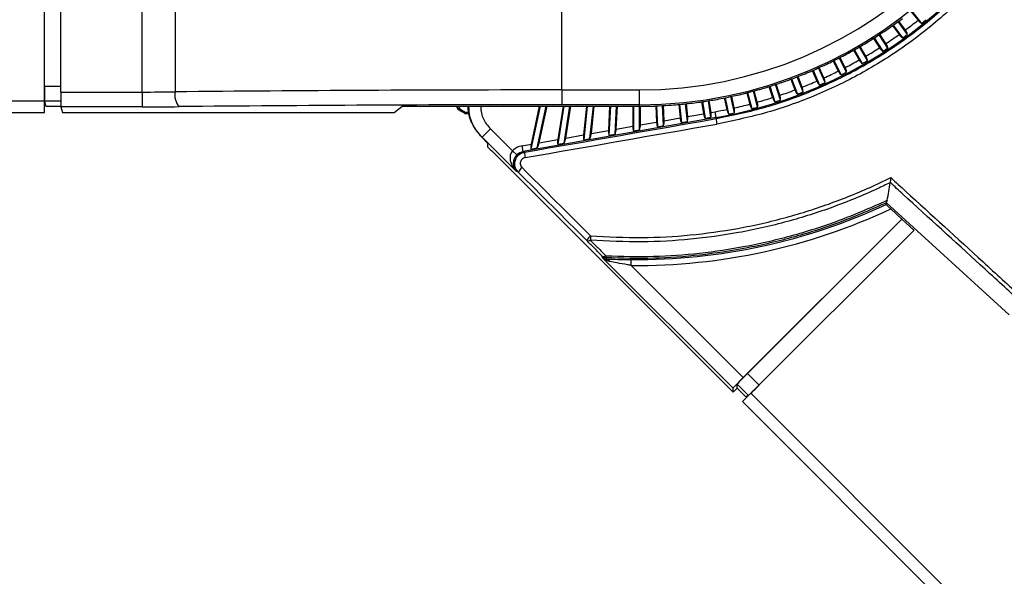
# Model space of a CAD drawing. Header units: millimetres. Extents: x 0 to 420, y 0 to 297.
# Tile 30 of 59: x 86.92 to 96.06, y 253.55 to 258.72. Entities that reach past the tile are written whole.
import ezdxf

# ---------------------------------------------------------------- set-up
doc = ezdxf.new("R2010")
doc.units = ezdxf.units.MM

msp = doc.modelspace()

# ---------------------------------------------------------------- linework, layer by layer
at = {"color": 7, "linetype": 'Continuous', "lineweight": 25}
for p, q in [((87.15175, 257.96369), (87.15175, 260.16046)), ((87.30467, 258.0442), (87.30467, 260.09863)), ((88.05929, 258.0442), (88.05929, 260.06568)), ((88.36445, 260.05445), (88.36445, 258.04589)), ((91.95693, 258.06343), (91.95693, 258.86101)), ((95.19774, 258.78956), (95.26203, 258.71017)), ((95.20402, 258.79454), (95.29602, 258.68093)), ((95.16396, 258.57959), (95.07774, 258.69827)), ((95.14452, 258.62), (95.0842, 258.70301)), ((95.02614, 258.66112), (95.0866, 258.57792)), ((95.03268, 258.66576), (95.11902, 258.54694)), ((94.84806, 258.54191), (94.90448, 258.45503)), ((94.85484, 258.5462), (94.93524, 258.42239)), ((94.98183, 258.45265), (94.90154, 258.57629)), ((94.96453, 258.49402), (94.90824, 258.58069)), ((94.66399, 258.43225), (94.71619, 258.34184)), ((94.67098, 258.43618), (94.74519, 258.30764)), ((94.79331, 258.33542), (94.7192, 258.46378)), ((94.77819, 258.37764), (94.72613, 258.46781)), ((94.47444, 258.33245), (94.52223, 258.23866)), ((94.48163, 258.33601), (94.5494, 258.20299)), ((94.5989, 258.22821), (94.53123, 258.36102)), ((94.58602, 258.27116), (94.53836, 258.36469)), ((94.27995, 258.24277), (94.32313, 258.14577)), ((94.28731, 258.24594), (94.3484, 258.10873)), ((94.39916, 258.13133), (94.33816, 258.26832)), ((94.38854, 258.17489), (94.34548, 258.27161)), ((94.08105, 258.16346), (94.11945, 258.06343)), ((94.08857, 258.16624), (94.14274, 258.02512)), ((94.19461, 258.04503), (94.14053, 258.18591)), ((94.18629, 258.08909), (94.14801, 258.18881)), ((87.15175, 258.09738), (87.30467, 258.09738)), ((91.95693, 258.06343), (92.67286, 258.06343)), ((91.95693, 258.06343), (91.95693, 257.92583)), ((92.67286, 258.06343), (92.67286, 257.92583)), ((93.77339, 257.90511), (93.7338, 258.05285)), ((93.76971, 257.9498), (93.74154, 258.05495)), ((93.87831, 258.09473), (93.91173, 257.99187)), ((93.88597, 258.09711), (93.93299, 257.95238)), ((93.98583, 257.96955), (93.93889, 258.11403)), ((93.97982, 258.01399), (93.94651, 258.11653)), ((63.19552, 257.96369), (87.15175, 257.96369)), ((87.15175, 257.85355), (87.15175, 257.96369)), ((87.15291, 257.95978), (87.16569, 257.90865)), ((87.30492, 257.95978), (87.15291, 257.95978)), ((87.30467, 258.0442), (88.05929, 258.0442)), ((88.05929, 258.0442), (88.05929, 257.9066)), ((93.33989, 257.80973), (93.31557, 257.96325)), ((93.34089, 257.85465), (93.32349, 257.96452)), ((93.46357, 257.98971), (93.4865, 257.8818)), ((93.47143, 257.99128), (93.50352, 257.84032)), ((93.55786, 257.85187), (93.52583, 258.00255)), ((93.55653, 257.89669), (93.53367, 258.00423)), ((93.67229, 258.03676), (93.70056, 257.93127)), ((93.68006, 258.03874), (93.71972, 257.89073)), ((87.30566, 257.90865), (87.16569, 257.90865)), ((87.30583, 257.9066), (87.31909, 257.85355)), ((88.05929, 257.9066), (87.30583, 257.9066)), ((90.39916, 257.85355), (90.4713, 257.91124)), ((90.78423, 257.91124), (90.4713, 257.91124)), ((90.78997, 257.9122), (90.78423, 257.91124)), ((90.78997, 257.9122), (90.93005, 257.9122)), ((90.93494, 257.91124), (90.93005, 257.9122)), ((91.03577, 257.91124), (90.93494, 257.91124)), ((90.97745, 257.9066), (90.96941, 257.91124)), ((90.97886, 257.90573), (90.97745, 257.9066)), ((90.99258, 257.91063), (90.99152, 257.91124)), ((91.04134, 257.9122), (91.03577, 257.91124)), ((91.04134, 257.9122), (91.17841, 257.9122)), ((91.18324, 257.91124), (91.17841, 257.9122)), ((91.27718, 257.91124), (91.18324, 257.91124)), ((91.2826, 257.9122), (91.27718, 257.91124)), ((91.2826, 257.9122), (91.41716, 257.9122)), ((91.42195, 257.91124), (91.41716, 257.9122)), ((91.51032, 257.91124), (91.42195, 257.91124)), ((91.51561, 257.9122), (91.51032, 257.91124)), ((91.51561, 257.9122), (91.64809, 257.9122)), ((91.65286, 257.91124), (91.64809, 257.9122)), ((91.73681, 257.91124), (91.65286, 257.91124)), ((91.7531, 257.9122), (91.66869, 257.51505)), ((91.74491, 257.9122), (91.67005, 257.56003)), ((91.7277, 257.52546), (91.8099, 257.9122)), ((91.74198, 257.9122), (91.73681, 257.91124)), ((91.74198, 257.9122), (91.87281, 257.9122)), ((91.74609, 257.57344), (91.8181, 257.9122)), ((91.87756, 257.91124), (91.87281, 257.9122)), ((91.95812, 257.91124), (91.87756, 257.91124)), ((91.96637, 257.9122), (91.9175, 257.60366)), ((91.97449, 257.9122), (91.91856, 257.55911)), ((92.67286, 257.92583), (91.95693, 257.92583)), ((91.96318, 257.9122), (91.95812, 257.91124)), ((91.96318, 257.9122), (92.09275, 257.9122)), ((91.97643, 257.56932), (92.03074, 257.9122)), ((91.99207, 257.61681), (92.03885, 257.9122)), ((92.09751, 257.91124), (92.09275, 257.9122)), ((92.17559, 257.91124), (92.09751, 257.91124)), ((92.18409, 257.9122), (92.15608, 257.64573)), ((92.19215, 257.9122), (92.1595, 257.6016)), ((92.18057, 257.9122), (92.17559, 257.91124)), ((92.18057, 257.9122), (92.30925, 257.9122)), ((92.21642, 257.61163), (92.24801, 257.9122)), ((92.22943, 257.65867), (92.25607, 257.9122)), ((92.31403, 257.91124), (92.30925, 257.9122)), ((92.39049, 257.91124), (92.31403, 257.91124)), ((92.39932, 257.9122), (92.38749, 257.68654)), ((92.3954, 257.9122), (92.39049, 257.91124)), ((92.40735, 257.9122), (92.39323, 257.64281)), ((92.3954, 257.9122), (92.52355, 257.9122)), ((92.44938, 257.65271), (92.46298, 257.9122)), ((92.45985, 257.6993), (92.47101, 257.9122)), ((92.52836, 257.91124), (92.52355, 257.9122)), ((92.60402, 257.91124), (92.52836, 257.91124)), ((92.60888, 257.9122), (92.60402, 257.91124)), ((92.60888, 257.9122), (92.67286, 257.9122)), ((92.61327, 257.9122), (92.61327, 257.72635)), ((92.62129, 257.9122), (92.62129, 257.68302)), ((92.67286, 257.92583), (92.67286, 257.9122)), ((92.67685, 257.69282), (92.67685, 257.9122)), ((92.68487, 257.73897), (92.68487, 257.91222)), ((92.82698, 257.91512), (92.83482, 257.76541)), ((92.83499, 257.91543), (92.8451, 257.72249)), ((92.90023, 257.73221), (92.89049, 257.91802)), ((92.90586, 257.77794), (92.8985, 257.91846)), ((93.04032, 257.92882), (93.05345, 257.80396)), ((93.04831, 257.92955), (93.06598, 257.76143)), ((93.12082, 257.77111), (93.10359, 257.93505)), ((93.12412, 257.81642), (93.11157, 257.9359)), ((93.25271, 257.9537), (93.27037, 257.84221)), ((93.26065, 257.95485), (93.28516, 257.80008)), ((63.19552, 257.85355), (87.15175, 257.85355)), ((87.31909, 257.85355), (90.39916, 257.85355)), ((93.38733, 257.80693), (91.59743, 257.49132)), ((92.90586, 257.77794), (93.05345, 257.80396)), ((93.12412, 257.81642), (93.27037, 257.84221)), ((93.28516, 257.80008), (93.33989, 257.80973)), ((93.34089, 257.85465), (93.37777, 257.86115)), ((93.38733, 257.80693), (93.37777, 257.86115)), ((93.38733, 257.80693), (93.38904, 257.79722)), ((91.21544, 257.62429), (91.29331, 257.70216)), ((91.29331, 257.70216), (91.49777, 257.49769)), ((92.22943, 257.65867), (92.38749, 257.68654)), ((92.45985, 257.6993), (92.61327, 257.72635)), ((92.62129, 257.68302), (92.67685, 257.69282)), ((92.68487, 257.73897), (92.83482, 257.76541)), ((92.8451, 257.72249), (92.90023, 257.73221)), ((93.06598, 257.76143), (93.12082, 257.77111)), ((91.21544, 257.62429), (91.21343, 257.62353)), ((91.26664, 257.57031), (91.21343, 257.62353)), ((91.53166, 257.30806), (91.21544, 257.62429)), ((91.74609, 257.57344), (91.9175, 257.60366)), ((91.99207, 257.61681), (92.15608, 257.64573)), ((92.1595, 257.6016), (92.21642, 257.61163)), ((92.39323, 257.64281), (92.44938, 257.65271)), ((91.26664, 257.57031), (91.26664, 257.5363)), ((91.58787, 257.54554), (91.67005, 257.56003)), ((91.59743, 257.49132), (91.58787, 257.54554)), ((91.66869, 257.51505), (91.7277, 257.52546)), ((91.91856, 257.55911), (91.97643, 257.56932)), ((91.30491, 257.4967), (93.54473, 255.25688)), ((91.53732, 257.45944), (91.49777, 257.49769)), ((91.59743, 257.49132), (91.60949, 257.48609)), ((91.55097, 257.29969), (91.53166, 257.30806)), ((95.00307, 257.20411), (95.00286, 257.20245)), ((94.96943, 257.01602), (94.96662, 257.01859)), ((94.96662, 257.01859), (94.96931, 257.01522)), ((94.96699, 257.00021), (94.96931, 257.01522)), ((96.1089, 255.97502), (94.96943, 257.01602)), ((95.00909, 256.95911), (95.11193, 256.86487)), ((95.11193, 256.86487), (93.6404, 255.39334)), ((93.67934, 255.43092), (95.11128, 256.86286)), ((95.11193, 256.86487), (95.11128, 256.86286)), ((95.11128, 256.86286), (95.22343, 256.7601)), ((93.71035, 255.24703), (95.22615, 256.76282)), ((92.33405, 256.50501), (92.32923, 256.5208)), ((93.54473, 255.29433), (92.33405, 256.50501)), ((92.60009, 256.43364), (92.60058, 256.48868)), ((92.60009, 256.43364), (93.6404, 255.39334)), ((93.67934, 255.43092), (93.78679, 255.32347)), ((93.58367, 255.29582), (93.58367, 255.33191)), ((93.68862, 255.22696), (93.58367, 255.33191)), ((93.58367, 255.29582), (93.54473, 255.25688)), ((93.54473, 255.25688), (93.54473, 255.29433)), ((93.58367, 255.29582), (93.66155, 255.21794)), ((93.63247, 255.16914), (93.71035, 255.24703)), ((93.66155, 255.21794), (93.68862, 255.22696)), ((93.71035, 255.24703), (175.48778, 173.4696)), ((93.63247, 255.16914), (175.40989, 173.39172))]:
    msp.add_line(p, q, dxfattribs=at)
at = {"color": 7, "linetype": 'Continuous', "lineweight": 25, "flags": 128}
msp.add_lwpolyline([(92.36533, 256.50477), (92.36653, 256.50086), (92.36912, 256.49247)], dxfattribs=at)
at = {"color": 7, "linetype": 'Continuous', "lineweight": 25}
for centre, radius, start, end in [((92.67286, 261.98393), 4.0581, 270, 90), ((92.67286, 261.98393), 3.9205, 270, 90), ((92.64907, 261.99378), 4.25144, 280, 350), ((92.67286, 261.98393), 4.07173, 305.099599, 306.900401), ((92.64907, 261.99378), 4.19639, 306.488759, 308.511241), ((92.64907, 261.99378), 4.24045, 308.624657, 309.375343), ((92.67286, 261.98393), 4.07173, 302.099599, 303.900401), ((92.67286, 261.98393), 4.07269, 303.968503, 305.031497), ((92.67286, 261.98393), 4.07269, 300.968503, 302.031497), ((92.64907, 261.99378), 4.19639, 303.488759, 305.511241), ((92.64907, 261.99378), 4.24045, 305.624657, 306.375343), ((92.67286, 261.98393), 4.07269, 297.968503, 299.031497), ((92.67286, 261.98393), 4.07173, 299.099599, 300.900401), ((92.64907, 261.99378), 4.19639, 300.488759, 302.511241), ((92.64907, 261.99378), 4.24045, 302.624657, 303.375343), ((92.67286, 261.98393), 4.07269, 294.968503, 296.031497), ((92.67286, 261.98393), 4.07173, 296.099599, 297.900401), ((92.64907, 261.99378), 4.19639, 297.488759, 299.511241), ((92.64907, 261.99378), 4.24045, 299.624657, 300.375343), ((92.67286, 261.98393), 4.07269, 291.968503, 293.031497), ((92.67286, 261.98393), 4.07173, 293.099599, 294.900401), ((92.64907, 261.99378), 4.19639, 294.488759, 296.511241), ((92.67286, 261.98393), 4.07269, 288.968503, 290.031497), ((92.67286, 261.98393), 4.07173, 290.099599, 291.900401), ((92.64907, 261.99378), 4.19639, 291.488759, 293.511241), ((92.64907, 261.99378), 4.24045, 296.624657, 297.375343), ((92.67286, 261.98393), 4.07173, 284.099599, 285.900401), ((92.67286, 261.98393), 4.07269, 285.968503, 287.031497), ((92.67286, 261.98393), 4.07173, 287.099599, 288.900401), ((92.64907, 261.99378), 4.19639, 288.488759, 290.511241), ((92.64907, 261.99378), 4.24045, 293.624657, 294.375343), ((88.52792, 258.01712), 0.16597, 170.018316, 220.971419), ((92.67286, 261.98393), 4.07173, 278.099599, 279.900401), ((92.67286, 261.98393), 4.07269, 279.968503, 281.031497), ((92.67286, 261.98393), 4.07173, 281.099599, 282.900401), ((92.67286, 261.98393), 4.07269, 282.968503, 284.031497), ((92.64907, 261.99378), 4.19639, 285.488759, 287.511241), ((92.64907, 261.99378), 4.24045, 287.624657, 288.375343), ((92.64907, 261.99378), 4.24045, 290.624657, 291.375343), ((88.77591, 266.19382), 8.57466, 284.877301, 284.981886), ((92.87947, 250.82582), 7.31109, 104.850115, 104.972774), ((91.90307, 254.57468), 3.42485, 105.05432, 105.314869), ((90.17628, 256.4446), 1.65239, 57.864759, 60.159567), ((90.17628, 256.4446), 1.66345, 58.080091, 59.78041), ((92.67286, 261.98393), 4.07173, 270, 270.900401), ((92.67286, 261.98393), 4.07269, 270.968503, 272.031497), ((92.67286, 261.98393), 4.07173, 272.099599, 273.900401), ((92.67286, 261.98393), 4.07269, 273.968503, 275.031497), ((92.67286, 261.98393), 4.07173, 275.099599, 276.900401), ((92.67286, 261.98393), 4.07269, 276.968503, 278.031497), ((92.64907, 261.99378), 4.19639, 280, 281.511241), ((92.64907, 261.99378), 4.19639, 282.488759, 284.511241), ((92.64907, 261.99378), 4.24045, 284.624657, 285.375343), ((85.82017, 258.08959), 5.24081, 357.312274, 357.450999), ((82.49109, 258.23918), 8.58636, 357.347796, 357.432783), ((93.65894, 257.80434), 0.27, 181.510057, 192.399475), ((92.64907, 261.99378), 4.24045, 281.624657, 282.375343), ((91.82677, 257.48444), 0.21729, 179.563919, 192.88988), ((91.67694, 257.23314), 0.14247, 129.747172, 152.154475), ((92.64907, 261.99378), 5.56036, 269.495318, 295.114981), ((92.64907, 261.99378), 5.50532, 269.495318, 294.899788), ((92.33063, 256.58153), 0.16722, 130.511274, 149.538378), ((92.87993, 256.65326), 0.66025, 175.186697, 178.644084), ((92.20121, 256.69305), 0.03053, 241.186893, 307.660707), ((92.34466, 256.54816), 0.03142, 240.578703, 307.509701), ((92.36814, 256.55976), 0.05506, 225.037924, 267.071043), ((92.42021, 256.51862), 0.0566, 175.311345, 194.159008), ((92.36372, 256.45367), 0.03917, 25.195293, 82.078341)]:
    msp.add_arc(centre, radius, start, end, dxfattribs=at)
for centre, major_axis, ratio, start_param, end_param in [((93.37458, 262.43963), (3.54318, 2.30097), 0.9801928, 4.5284531, 4.529622), ((91.99596, 261.49213), (3.4179, 2.48325), 0.9801928, 4.895156, 4.8963248), ((91.97115, 261.52823), (3.54318, 2.30097), 0.9801928, 4.895156, 4.8963248), ((91.94827, 261.56558), (3.65875, 2.11238), 0.9801928, 4.895156, 4.8963248), ((93.39746, 262.40228), (3.65875, 2.11238), 0.9801928, 4.5284531, 4.529622), ((91.92736, 261.60408), (3.76429, 1.918), 0.9801928, 4.895156, 4.8963248), ((93.41836, 262.36378), (3.76429, 1.918), 0.9801928, 4.5284531, 4.529622), ((91.90851, 261.64361), (3.85951, 1.71836), 0.9801928, 4.895156, 4.8963248), ((93.43722, 262.32424), (3.85951, 1.71836), 0.9801928, 4.5284531, 4.529622), ((91.89174, 261.68408), (3.94415, 1.51402), 0.9801928, 4.895156, 4.8963248), ((93.45399, 262.28377), (3.94415, 1.51402), 0.9801928, 4.5284531, 4.529622), ((87.15295, 258.09738), (0, 0.13768), 0.0087269, 1.5707963, 3.1066861), ((91.95693, 257.61544), (12.96646, 0), 0.03455, 1.5707963, 1.8515285), ((93.48105, 262.20048), (4.0808, 1.09345), 0.9801928, 4.5284531, 4.529622), ((91.87712, 261.72538), (4.01799, 1.30552), 0.9801928, 4.895156, 4.8963248), ((93.46861, 262.24248), (4.01799, 1.30552), 0.9801928, 4.5284531, 4.529622), ((87.30587, 258.0442), (0, 0.13768), 0.0087269, 1.5707963, 3.1066861), ((88.05929, 258.08747), (1.10144, 0), 0.0392859, 4.712389, 4.9931211), ((93.49926, 262.11482), (4.17275, 0.6609), 0.9801928, 4.5284531, 4.529622), ((91.85445, 261.80997), (4.13244, 0.87838), 0.9801928, 4.895156, 4.8963248), ((93.49127, 262.15789), (4.13244, 0.87838), 0.9801928, 4.5284531, 4.529622), ((91.86468, 261.76738), (4.0808, 1.09345), 0.9801928, 4.895156, 4.8963248), ((88.05929, 257.94987), (1.23912, 0), 0.0349208, 4.712389, 4.9931211), ((91.95693, 257.47784), (12.82878, 0), 0.0349208, 1.5707963, 1.8515285), ((93.50956, 261.98393), (4.22476, 0), 0.9801928, 4.5284531, 4.529622), ((91.83732, 261.94014), (4.21897, 0.22111), 0.9801928, 4.895156, 4.8963248), ((93.50841, 262.02772), (4.21897, 0.22111), 0.9801928, 4.5284531, 4.529622), ((91.84075, 261.89647), (4.20162, 0.44161), 0.9801928, 4.895156, 4.8963248), ((93.50498, 262.07139), (4.20162, 0.44161), 0.9801928, 4.5284531, 4.529622), ((91.84647, 261.85304), (4.17275, 0.6609), 0.9801928, 4.895156, 4.8963248), ((91.07532, 257.81525), (-0.00144, -0.0275), 0.9999492, 2.6180159, 3.4536813), ((91.07599, 257.828), (-0.00144, -0.0275), 0.9999492, 2.6180159, 3.4569936), ((103.29839, 261.00195), (94.47785, 16.69037), 0.0150127, 4.5856985, 4.6046586), ((92.88597, 257.77443), (-0.00189, 0.05552), 0.3604419, 3.8360469, 4.7633421), ((93.07323, 257.80745), (-0.00519, 0.05498), 0.3628143, 1.6000293, 2.5273245), ((93.10434, 257.81294), (-0.00519, 0.05498), 0.3628143, 3.8143267, 4.7416219), ((93.29012, 257.84569), (-0.00847, 0.05443), 0.3638979, 1.578118, 2.5054132), ((93.32115, 257.85116), (-0.00847, 0.05443), 0.3638979, 3.7924154, 4.7197106), ((103.30794, 260.94774), (94.51679, 16.65142), 0.0150179, 4.5857126, 4.6046727), ((92.40775, 257.69011), (0.00483, 0.05653), 0.3519459, 1.664077, 2.5913722), ((92.43959, 257.69572), (0.00483, 0.05653), 0.3519459, 3.8783744, 4.8056697), ((92.63332, 257.72988), (0.00145, 0.05603), 0.3568064, 1.6431413, 2.5704365), ((92.66482, 257.73544), (0.00145, 0.05603), 0.3568064, 3.8574387, 4.7847339), ((92.85471, 257.76892), (-0.00189, 0.05552), 0.3604419, 1.6217495, 2.5490447), ((91.93838, 257.60735), (0.01181, 0.05751), 0.3387562, 1.7041349, 2.6314302), ((91.97119, 257.61313), (0.01181, 0.05751), 0.3387562, 3.9184324, 4.8457276), ((92.17661, 257.64935), (0.00828, 0.05702), 0.3459097, 1.6844416, 2.6117368), ((92.20889, 257.65504), (0.00828, 0.05702), 0.3459097, 3.8987391, 4.8260343), ((91.30559, 257.49738), (-0.03894, 0.03894), 0.0174551, 0.0174533, 1.5707963), ((91.61673, 257.38281), (0.15175, -0.06581), 0.9988732, 2.1550515, 2.7824661), ((91.69134, 257.56379), (0.01544, 0.058), 0.3305508, 1.7230729, 2.6503682), ((91.7248, 257.56969), (0.01544, 0.058), 0.3305508, 3.9373704, 4.8646656), ((91.60953, 257.38593), (-0.10912, 0.1144), 0.6964659, 0.0339035, 1.5872465), ((91.60953, 257.38593), (0.06243, 0.09107), 0.9310069, 1.3904939, 2.9438369), ((91.61673, 257.38281), (0.10128, -0.04392), 0.9977496, 2.1550515, 2.7824661), ((94.96902, 252.60881), (-38.94163, 38.94163), 0.0174376, 4.8004145, 4.8167992), ((94.93008, 252.56987), (-38.90269, 38.90269), 0.0174551, 4.8004145, 4.8167992), ((93.68104, 255.42922), (0.09735, 0.09735), 0.0174551, 1.5707963, 3.1241394), ((93.6421, 255.39164), (0.09735, 0.09735), 0.0174551, 1.5707963, 3.1241394), ((93.78594, 255.32432), (0.09735, 0.09735), 0.0087269, 3.1590459, 4.712389)]:
    msp.add_ellipse(centre, major_axis=major_axis, ratio=ratio, start_param=start_param, end_param=end_param, dxfattribs=at)
for points, knots in [([(93.38904, 257.79722), (93.54443, 257.82976), (93.85571, 257.89493), (94.30512, 258.05785), (94.73495, 258.26574), (95.13792, 258.52258), (95.51007, 258.8221), (95.84692, 259.16109), (96.14265, 259.53646), (96.39531, 259.94213), (96.59773, 260.3677), (96.75271, 260.80598), (96.81466, 261.10454), (96.84563, 261.25382)], [0, 0, 0, 0, 0.091482, 0.1832561, 0.2747383, 0.3662178, 0.4579889, 0.5494686, 0.6409744, 0.732772, 0.8242776, 0.9121388, 1, 1, 1, 1]), ([(96.89649, 261.24761), (96.86518, 261.09635), (96.80255, 260.79383), (96.64571, 260.34976), (96.44079, 259.91858), (96.18494, 259.50759), (95.88543, 259.12731), (95.54421, 258.78393), (95.16721, 258.48058), (94.75895, 258.22049), (94.32345, 258.01002), (93.86808, 257.84514), (93.55269, 257.77925), (93.39524, 257.74636)], [0, 0, 0, 0, 0.087871, 0.175742, 0.2672428, 0.359036, 0.4505368, 0.542008, 0.6337714, 0.7252426, 0.8167309, 0.9085115, 1, 1, 1, 1]), ([(95.26203, 258.71017), (95.26283, 258.70919), (95.26733, 258.70373), (95.27625, 258.6945), (95.28727, 258.6856), (95.29342, 258.68232), (95.29602, 258.68093)], [0, 0, 0, 0, 0.0735631, 0.4102993, 0.7503376, 1, 1, 1, 1]), ([(95.16396, 258.57959), (95.16287, 258.58388), (95.16067, 258.59247), (95.15336, 258.60708), (95.14716, 258.61613), (95.14452, 258.62)], [0, 0, 0, 0, 0.3636073, 0.7281345, 1, 1, 1, 1]), ([(95.0866, 258.57792), (95.08735, 258.5769), (95.09155, 258.5712), (95.09998, 258.56153), (95.11051, 258.55206), (95.11649, 258.54846), (95.11902, 258.54694)], [0, 0, 0, 0, 0.0735631, 0.4102993, 0.7503376, 1, 1, 1, 1]), ([(94.90448, 258.45503), (94.90518, 258.45397), (94.90908, 258.44807), (94.91699, 258.43796), (94.92702, 258.42796), (94.93279, 258.42405), (94.93524, 258.42239)], [0, 0, 0, 0, 0.0735631, 0.4102993, 0.7503376, 1, 1, 1, 1]), ([(94.98183, 258.45265), (94.98096, 258.45699), (94.97922, 258.46569), (94.97268, 258.48065), (94.96697, 258.49002), (94.96453, 258.49402)], [0, 0, 0, 0, 0.3636073, 0.7281345, 1, 1, 1, 1]), ([(94.71619, 258.34184), (94.71683, 258.34075), (94.72042, 258.33465), (94.72778, 258.32414), (94.73727, 258.31363), (94.74284, 258.30942), (94.74519, 258.30764)], [0, 0, 0, 0, 0.07356308, 0.41029926, 0.75033757, 1, 1, 1, 1]), ([(94.79331, 258.33542), (94.79266, 258.3398), (94.79138, 258.34857), (94.78563, 258.36386), (94.78042, 258.37351), (94.77819, 258.37764)], [0, 0, 0, 0, 0.3636073, 0.7281345, 1, 1, 1, 1]), ([(94.52223, 258.23866), (94.52281, 258.23753), (94.52607, 258.23125), (94.53288, 258.22038), (94.54181, 258.20938), (94.54714, 258.20489), (94.5494, 258.20299)], [0, 0, 0, 0, 0.0735631, 0.4102993, 0.7503376, 1, 1, 1, 1]), ([(94.5989, 258.22821), (94.59849, 258.23262), (94.59767, 258.24145), (94.59273, 258.25702), (94.58803, 258.26693), (94.58602, 258.27116)], [0, 0, 0, 0, 0.36360734, 0.72813448, 1, 1, 1, 1]), ([(94.32313, 258.14577), (94.32366, 258.14462), (94.32659, 258.13818), (94.33281, 258.12696), (94.34115, 258.11551), (94.34625, 258.11075), (94.3484, 258.10873)], [0, 0, 0, 0, 0.0735631, 0.4102993, 0.7503376, 1, 1, 1, 1]), ([(94.39916, 258.13133), (94.39898, 258.13575), (94.39861, 258.14461), (94.3945, 258.16041), (94.39032, 258.17056), (94.38854, 258.17489)], [0, 0, 0, 0, 0.3636073, 0.7281345, 1, 1, 1, 1]), ([(94.11945, 258.06343), (94.11991, 258.06225), (94.1225, 258.05567), (94.12813, 258.04414), (94.13586, 258.03227), (94.1407, 258.02724), (94.14274, 258.02512)], [0, 0, 0, 0, 0.07356308, 0.41029926, 0.75033757, 1, 1, 1, 1]), ([(94.19461, 258.04503), (94.19466, 258.04945), (94.19477, 258.05832), (94.19148, 258.07432), (94.18784, 258.08467), (94.18629, 258.08909)], [0, 0, 0, 0, 0.3636073, 0.7281345, 1, 1, 1, 1]), ([(93.91173, 257.99187), (93.91214, 257.99066), (93.91438, 257.98395), (93.9194, 257.97214), (93.92649, 257.95989), (93.93106, 257.95461), (93.93299, 257.95238)], [0, 0, 0, 0, 0.0735631, 0.4102993, 0.7503376, 1, 1, 1, 1]), ([(93.98583, 257.96955), (93.98612, 257.97397), (93.98668, 257.98282), (93.98424, 257.99897), (93.98115, 258.00949), (93.97982, 258.01399)], [0, 0, 0, 0, 0.3636073, 0.7281345, 1, 1, 1, 1]), ([(90.99057, 257.88868), (90.99036, 257.88953), (90.98939, 257.89337), (90.98601, 257.89971), (90.98104, 257.90444), (90.97793, 257.90631), (90.97745, 257.9066)], [0, 0, 0, 0, 0.1150079, 0.5210866, 0.9271678, 1, 1, 1, 1]), ([(90.99849, 257.87791), (90.99697, 257.87899), (90.99394, 257.88116), (90.99152, 257.88522), (90.9908, 257.88784), (90.99057, 257.88868)], [0, 0, 0, 0, 0.4048005, 0.8096018, 1, 1, 1, 1]), ([(90.99258, 257.91063), (90.9951, 257.90882), (91.00014, 257.9052), (91.00414, 257.89844), (91.00532, 257.89409), (91.0057, 257.89271)], [0, 0, 0, 0, 0.4060676, 0.812136, 1, 1, 1, 1]), ([(91.0057, 257.89271), (91.00628, 257.89094), (91.00744, 257.8874), (91.01057, 257.8839), (91.01282, 257.88245), (91.01352, 257.88199)], [0, 0, 0, 0, 0.4079344, 0.8158685, 1, 1, 1, 1]), ([(91.21343, 257.62353), (91.18223, 257.66197), (91.11983, 257.73885), (91.08701, 257.84568), (91.08659, 257.90359), (91.08653, 257.9122)], [0, 0, 0, 0, 0.4598332, 0.919667, 1, 1, 1, 1]), ([(91.21544, 257.62429), (91.1982, 257.64363), (91.14821, 257.69974), (91.09814, 257.79914), (91.0943, 257.88043), (91.0928, 257.9122)], [0, 0, 0, 0, 0.2427652, 0.7040672, 1, 1, 1, 1]), ([(91.20204, 257.91124), (91.20312, 257.88973), (91.20607, 257.8311), (91.24293, 257.75876), (91.28039, 257.71667), (91.29331, 257.70216)], [0, 0, 0, 0, 0.2751657, 0.7500729, 1, 1, 1, 1]), ([(93.4865, 257.8818), (93.48678, 257.88056), (93.4883, 257.87365), (93.49206, 257.86139), (93.49784, 257.84846), (93.50183, 257.84274), (93.50352, 257.84032)], [0, 0, 0, 0, 0.07356308, 0.41029926, 0.75033757, 1, 1, 1, 1]), ([(93.55786, 257.85187), (93.55861, 257.85623), (93.56009, 257.86497), (93.55935, 257.88129), (93.55738, 257.89208), (93.55653, 257.89669)], [0, 0, 0, 0, 0.3636073, 0.7281345, 1, 1, 1, 1]), ([(93.70056, 257.93127), (93.7009, 257.93004), (93.70278, 257.92322), (93.70718, 257.91117), (93.71362, 257.89856), (93.71791, 257.89306), (93.71972, 257.89073)], [0, 0, 0, 0, 0.0735631, 0.4102993, 0.7503376, 1, 1, 1, 1]), ([(93.77339, 257.90511), (93.7739, 257.9095), (93.77493, 257.91831), (93.77334, 257.93456), (93.7708, 257.94524), (93.76971, 257.9498)], [0, 0, 0, 0, 0.3636073, 0.7281345, 1, 1, 1, 1]), ([(91.06825, 257.84186), (91.06641, 257.84157), (91.06273, 257.84097), (91.05822, 257.84214), (91.05592, 257.84345), (91.05522, 257.84384)], [0, 0, 0, 0, 0.4108351, 0.8216702, 1, 1, 1, 1]), ([(91.06825, 257.84186), (91.06641, 257.84157), (91.06273, 257.84097), (91.05822, 257.84214), (91.05592, 257.84345), (91.05522, 257.84384)], [0, 0, 0, 0, 0.4108351, 0.8216702, 1, 1, 1, 1]), ([(91.0558, 257.85652), (91.05747, 257.85569), (91.06081, 257.85404), (91.06546, 257.85384), (91.06805, 257.85441), (91.06883, 257.85459)], [0, 0, 0, 0, 0.4110625, 0.8221253, 1, 1, 1, 1]), ([(91.55097, 257.29969), (91.543, 257.3094), (91.52703, 257.32884), (91.51715, 257.36598), (91.51944, 257.40371), (91.53426, 257.43844), (91.55949, 257.46593), (91.58644, 257.48091), (91.60392, 257.48484), (91.60949, 257.48609)], [0, 0, 0, 0, 0.1560305, 0.3124383, 0.4682716, 0.6227095, 0.7758852, 0.9284949, 1, 1, 1, 1]), ([(91.61496, 257.43597), (91.61217, 257.43534), (91.60342, 257.43339), (91.58992, 257.42592), (91.57729, 257.41216), (91.56989, 257.39477), (91.5688, 257.37587), (91.57382, 257.35728), (91.58183, 257.34755), (91.58584, 257.34268)], [0, 0, 0, 0, 0.0715018, 0.2238032, 0.3764605, 0.5304818, 0.6862789, 0.8431417, 1, 1, 1, 1]), ([(92.222, 256.70866), (92.38121, 256.70037), (92.68908, 256.68435), (93.14629, 256.71119), (93.59426, 256.77252), (94.03363, 256.87213), (94.46082, 257.00821), (94.78208, 257.1395), (94.96156, 257.22681), (95.00886, 257.24981)], [0, 0, 0, 0, 0.1665555, 0.32208, 0.4776041, 0.6383492, 0.7917368, 0.9451243, 1, 1, 1, 1]), ([(95.00886, 257.24981), (95.00884, 257.24969), (95.0086, 257.248), (95.00731, 257.23871), (95.00516, 257.22252), (95.00374, 257.21), (95.00307, 257.20411)], [0, 0, 0, 0, 0.0074212, 0.1054975, 0.5793582, 1, 1, 1, 1]), ([(95.00886, 257.24981), (95.0556, 257.20714), (95.34111, 256.9465), (95.74612, 256.57647), (96.34326, 256.03041), (96.85857, 255.55878), (97.25428, 255.19615), (97.41121, 255.05234)], [0, 0, 0, 0, 0.0583884, 0.3566067, 0.5057115, 0.8039816, 1, 1, 1, 1]), ([(95.00286, 257.20245), (94.96317, 257.18331), (94.79012, 257.09986), (94.47484, 256.97085), (94.04454, 256.83375), (93.60201, 256.73334), (93.1508, 256.67151), (92.6903, 256.64443), (92.38021, 256.66055), (92.21986, 256.66888)], [0, 0, 0, 0, 0.046069, 0.2008949, 0.3557209, 0.5179675, 0.6749368, 0.8319064, 1, 1, 1, 1]), ([(94.97698, 257.03907), (94.98138, 257.06635), (94.99015, 257.12074), (94.99863, 257.17527), (95.00286, 257.20245)], [0, 0, 0, 0, 0.5015951, 1, 1, 1, 1]), ([(97.38584, 255.02465), (97.22895, 255.16841), (96.83334, 255.53092), (96.31817, 256.0024), (95.72118, 256.54829), (95.32262, 256.9124), (95.0435, 257.16721), (95.00309, 257.2041), (95.00307, 257.20411)], [0, 0, 0, 0, 0.19757848, 0.49822254, 0.64851409, 0.94910601, 0.99998557, 1, 1, 1, 1]), ([(92.3638, 256.52324), (92.51138, 256.5193), (92.80174, 256.51153), (93.23451, 256.54372), (93.67097, 256.60789), (94.11151, 256.7113), (94.55367, 256.85235), (94.83588, 256.97683), (94.97698, 257.03907)], [0, 0, 0, 0, 0.1647328, 0.3241031, 0.4834733, 0.6563822, 0.8281911, 1, 1, 1, 1]), ([(94.96931, 257.01522), (94.83038, 256.95436), (94.55251, 256.83265), (94.11477, 256.69324), (93.67594, 256.59011), (93.23833, 256.52562), (92.80442, 256.49319), (92.51329, 256.50087), (92.36533, 256.50477)], [0, 0, 0, 0, 0.1696399, 0.3392798, 0.5133458, 0.673769, 0.8341923, 1, 1, 1, 1]), ([(94.97698, 257.03907), (94.97524, 257.03342), (94.97288, 257.02575), (94.96792, 257.02008), (94.96662, 257.01859)], [0, 0, 0, 0, 0.737313, 1, 1, 1, 1]), ([(94.96699, 257.00021), (94.96738, 256.99957), (94.96817, 256.9983), (94.97473, 256.99156), (94.98459, 256.98196), (94.99658, 256.97064), (95.00517, 256.96272), (95.00909, 256.95911)], [0, 0, 0, 0, 0.1982783, 0.3963681, 0.599833, 0.8176331, 1, 1, 1, 1]), ([(92.32923, 256.5208), (92.30553, 256.54497), (92.25813, 256.5933), (92.21037, 256.64197), (92.18649, 256.6663)], [0, 0, 0, 0, 0.5000195, 1, 1, 1, 1]), ([(92.21986, 256.66888), (92.24394, 256.64453), (92.2921, 256.59581), (92.3399, 256.54743), (92.3638, 256.52324)], [0, 0, 0, 0, 0.5000218, 1, 1, 1, 1]), ([(92.33405, 256.50501), (92.3341, 256.50496), (92.3372, 256.50216), (92.34685, 256.49511), (92.36037, 256.4935), (92.36912, 256.49247)], [0, 0, 0, 0, 0.0061917, 0.3563162, 1, 1, 1, 1]), ([(92.39917, 256.47034), (92.38357, 256.47529), (92.35947, 256.48293), (92.34042, 256.49886), (92.33414, 256.50492), (92.33405, 256.50501)], [0, 0, 0, 0, 0.6439995, 0.9946442, 1, 1, 1, 1]), ([(92.36912, 256.49247), (92.38995, 256.49211), (92.41469, 256.49168), (92.47874, 256.49036), (92.53522, 256.48932), (92.58712, 256.48881), (92.60058, 256.48868)], [0, 0, 0, 0, 0.3254975, 0.3867455, 0.8410164, 1, 1, 1, 1]), ([(92.60009, 256.43364), (92.58845, 256.43569), (92.54384, 256.44355), (92.47169, 256.45694), (92.42157, 256.4662), (92.39917, 256.47034)], [0, 0, 0, 0, 0.1634399, 0.6260753, 1, 1, 1, 1])]:
    msp.add_open_spline(points, degree=3, knots=knots, dxfattribs=at)

doc.saveas('drawing.dxf')
